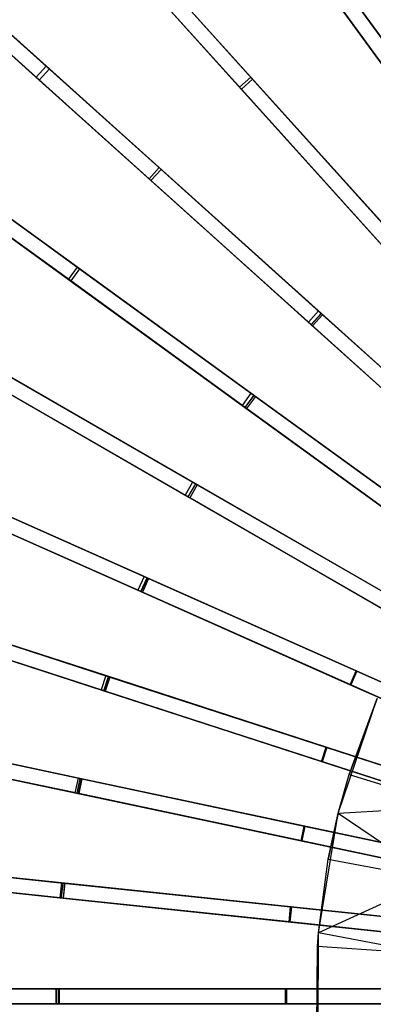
# Model space of a CAD drawing. Extents: x 0.4 to 55.5, y 0.4 to 55.5.
# Tile 31 of 103: x 17.5 to 21, y 27.8 to 37.7. Entities that reach past the tile are written whole.
import ezdxf

# ---------------------------------------------------------------- set-up
doc = ezdxf.new("R2010")
doc.units = 0
doc.header["$LTSCALE"] = 2.54
doc.layers.get('0').update_dxf_attribs({"color": 13, "linetype": 'CONTINUOUS'})

# ---------------------------------------------------------------- blocks, each defined once
blk = doc.blocks.new('M_STL')
at = {"color": 0}
for p, q in [((17.7397, 37.193, 29.9018), (15.1631, 39.513, 28.9283)), ((17.7397, 37.193, 29.9018), (15.1631, 39.513, 28.9283)), ((17.771, 37.1648, 30.0667), (15.1868, 39.4916, 29.0953)), ((17.771, 37.1648, 30.0667), (15.1868, 39.4916, 29.0953)), ((15.0627, 39.4016, 28.9283), (17.6393, 37.0815, 29.9018)), ((15.0627, 39.4016, 28.9283), (17.6393, 37.0815, 29.9018)), ((17.6706, 37.0534, 30.0667), (15.0864, 39.3802, 29.0953)), ((17.6706, 37.0534, 30.0667), (15.0864, 39.3802, 29.0953)), ((22.0343, 36.1556, 30.6813), (19.8907, 39.1061, 29.9023)), ((22.0343, 36.1556, 30.6813), (19.8907, 39.1061, 29.9023)), ((22.056, 36.1258, 30.8404), (19.9154, 39.0721, 30.0671)), ((22.056, 36.1258, 30.8404), (19.9154, 39.0721, 30.0671)), ((19.7694, 39.0179, 29.9023), (21.913, 36.0675, 30.6813)), ((19.7694, 39.0179, 29.9023), (21.913, 36.0675, 30.6813)), ((21.9347, 36.0376, 30.8404), (19.7941, 38.9839, 30.0671)), ((21.9347, 36.0376, 30.8404), (19.7941, 38.9839, 30.0671)), ((18.397, 38.6148, 3.9702), (19.7764, 37.0828, 3.1429)), ((18.397, 38.6148, 3.9702), (19.7764, 37.0828, 3.1429)), ((18.4213, 38.5878, 4.1189), (19.7941, 37.0631, 3.2922)), ((18.4213, 38.5878, 4.1189), (19.7941, 37.0631, 3.2922)), ((18.2855, 38.5144, 3.9702), (19.6649, 36.9825, 3.1429)), ((18.2855, 38.5144, 3.9702), (19.6649, 36.9825, 3.1429)), ((19.6827, 36.9627, 3.2922), (18.3098, 38.4874, 4.1189)), ((19.6827, 36.9627, 3.2922), (18.3098, 38.4874, 4.1189)), ((21.2051, 35.4961, 30.6811), (18.7645, 38.2067, 29.9018)), ((21.2051, 35.4961, 30.6811), (18.7645, 38.2067, 29.9018)), ((21.2298, 35.4687, 30.8402), (18.7926, 38.1754, 30.0667)), ((21.2298, 35.4687, 30.8402), (18.7926, 38.1754, 30.0667)), ((18.653, 38.1063, 29.9018), (21.0936, 35.3957, 30.6811)), ((18.653, 38.1063, 29.9018), (21.0936, 35.3957, 30.6811)), ((21.1183, 35.3683, 30.8402), (18.6812, 38.075, 30.0667)), ((21.1183, 35.3683, 30.8402), (18.6812, 38.075, 30.0667)), ((20.7787, 37.8839, 3.1427), (22.0569, 36.1246, 2.5418)), ((20.7787, 37.8839, 3.1427), (22.0569, 36.1246, 2.5418)), ((20.6573, 37.7957, 3.1427), (21.9356, 36.0364, 2.5418)), ((20.6573, 37.7957, 3.1427), (21.9356, 36.0364, 2.5418)), ((20.7943, 37.8624, 3.2921), (22.0667, 36.1111, 2.6916)), ((20.7943, 37.8624, 3.2921), (22.0667, 36.1111, 2.6916)), ((21.9454, 36.0229, 2.6916), (20.6729, 37.7743, 3.2921)), ((21.9454, 36.0229, 2.6916), (20.6729, 37.7743, 3.2921)), ((17.3316, 37.5605, 3.9702), (18.8635, 36.1811, 3.1429)), ((17.3316, 37.5605, 3.9702), (18.8635, 36.1811, 3.1429)), ((17.3586, 37.5362, 4.1189), (18.8833, 36.1633, 3.2922)), ((17.3586, 37.5362, 4.1189), (18.8833, 36.1633, 3.2922)), ((17.2312, 37.449, 3.9702), (18.7632, 36.0696, 3.1429)), ((17.2312, 37.449, 3.9702), (18.7632, 36.0696, 3.1429)), ((18.7829, 36.0519, 3.2922), (17.2582, 37.4247, 4.1189)), ((18.7829, 36.0519, 3.2922), (17.2582, 37.4247, 4.1189)), ((17.7397, 37.193, 29.9018), (17.6393, 37.0815, 29.9018)), ((17.7397, 37.193, 29.9018), (17.6393, 37.0815, 29.9018)), ((20.4503, 34.7524, 30.6811), (17.7397, 37.193, 29.9018)), ((20.4503, 34.7524, 30.6811), (17.7397, 37.193, 29.9018)), ((17.6706, 37.0534, 30.0667), (17.771, 37.1648, 30.0667)), ((17.6706, 37.0534, 30.0667), (17.771, 37.1648, 30.0667)), ((20.4777, 34.7277, 30.8402), (17.771, 37.1648, 30.0667)), ((20.4777, 34.7277, 30.8402), (17.771, 37.1648, 30.0667)), ((17.6393, 37.0815, 29.9018), (20.3499, 34.6409, 30.6811)), ((17.6393, 37.0815, 29.9018), (20.3499, 34.6409, 30.6811)), ((20.3773, 34.6162, 30.8402), (17.6706, 37.0534, 30.0667)), ((20.3773, 34.6162, 30.8402), (17.6706, 37.0534, 30.0667)), ((19.6649, 36.9825, 3.1429), (19.7764, 37.0828, 3.1429)), ((19.6649, 36.9825, 3.1429), (19.7764, 37.0828, 3.1429)), ((19.7941, 37.0631, 3.2922), (19.6827, 36.9627, 3.2922)), ((19.7941, 37.0631, 3.2922), (19.6827, 36.9627, 3.2922)), ((19.7764, 37.0828, 3.1429), (21.2316, 35.4667, 2.5419)), ((19.7764, 37.0828, 3.1429), (21.2316, 35.4667, 2.5419)), ((19.7941, 37.0631, 3.2922), (21.2428, 35.4543, 2.6917)), ((19.7941, 37.0631, 3.2922), (21.2428, 35.4543, 2.6917)), ((19.6649, 36.9825, 3.1429), (21.1201, 35.3663, 2.5419)), ((19.6649, 36.9825, 3.1429), (21.1201, 35.3663, 2.5419)), ((21.1313, 35.3539, 2.6917), (19.6827, 36.9627, 3.2922)), ((21.1313, 35.3539, 2.6917), (19.6827, 36.9627, 3.2922)), ((16.3826, 36.4003, 3.97), (18.0503, 35.1887, 3.1427)), ((16.3826, 36.4003, 3.97), (18.0503, 35.1887, 3.1427)), ((16.412, 36.379, 4.1187), (18.0717, 35.1731, 3.2921)), ((16.412, 36.379, 4.1187), (18.0717, 35.1731, 3.2921)), ((16.2944, 36.2789, 3.97), (17.9621, 35.0673, 3.1427)), ((16.2944, 36.2789, 3.97), (17.9621, 35.0673, 3.1427)), ((17.9836, 35.0517, 3.2921), (16.3238, 36.2576, 4.1187)), ((17.9836, 35.0517, 3.2921), (16.3238, 36.2576, 4.1187)), ((18.7632, 36.0696, 3.1429), (18.8635, 36.1811, 3.1429)), ((18.7632, 36.0696, 3.1429), (18.8635, 36.1811, 3.1429)), ((18.8833, 36.1633, 3.2922), (18.7829, 36.0519, 3.2922)), ((18.8833, 36.1633, 3.2922), (18.7829, 36.0519, 3.2922)), ((18.8635, 36.1811, 3.1429), (20.4797, 34.7259, 2.5419)), ((18.8635, 36.1811, 3.1429), (20.4797, 34.7259, 2.5419)), ((18.8833, 36.1633, 3.2922), (20.4921, 34.7147, 2.6917)), ((18.8833, 36.1633, 3.2922), (20.4921, 34.7147, 2.6917)), ((19.7785, 33.933, 30.6813), (16.8281, 36.0766, 29.9023)), ((19.7785, 33.933, 30.6813), (16.8281, 36.0766, 29.9023)), ((19.8084, 33.9113, 30.8404), (16.8621, 36.0519, 30.0671)), ((19.8084, 33.9113, 30.8404), (16.8621, 36.0519, 30.0671)), ((18.7632, 36.0696, 3.1429), (20.3793, 34.6144, 2.5419)), ((18.7632, 36.0696, 3.1429), (20.3793, 34.6144, 2.5419)), ((20.3917, 34.6033, 2.6917), (18.7829, 36.0519, 3.2922)), ((20.3917, 34.6033, 2.6917), (18.7829, 36.0519, 3.2922)), ((16.7399, 35.9553, 29.9023), (19.6904, 33.8117, 30.6813)), ((16.7399, 35.9553, 29.9023), (19.6904, 33.8117, 30.6813)), ((19.7202, 33.79, 30.8404), (16.774, 35.9306, 30.0671)), ((19.7202, 33.79, 30.8404), (16.774, 35.9306, 30.0671)), ((17.9621, 35.0673, 3.1427), (18.0503, 35.1887, 3.1427)), ((17.9621, 35.0673, 3.1427), (18.0503, 35.1887, 3.1427)), ((18.0717, 35.1731, 3.2921), (17.9836, 35.0517, 3.2921)), ((18.0717, 35.1731, 3.2921), (17.9836, 35.0517, 3.2921)), ((18.0503, 35.1887, 3.1427), (19.8096, 33.9104, 2.5418)), ((18.0503, 35.1887, 3.1427), (19.8096, 33.9104, 2.5418)), ((18.0717, 35.1731, 3.2921), (19.8231, 33.9006, 2.6916)), ((18.0717, 35.1731, 3.2921), (19.8231, 33.9006, 2.6916)), ((17.9621, 35.0673, 3.1427), (19.7215, 33.7891, 2.5418)), ((17.9621, 35.0673, 3.1427), (19.7215, 33.7891, 2.5418)), ((19.735, 33.7793, 2.6916), (17.9836, 35.0517, 3.2921)), ((19.735, 33.7793, 2.6916), (17.9836, 35.0517, 3.2921)), ((19.1974, 33.0473, 30.6818), (16.0399, 34.8703, 29.9033)), ((19.1974, 33.0473, 30.6818), (16.0399, 34.8703, 29.9033)), ((19.2293, 33.0289, 30.841), (16.0763, 34.8493, 30.0681)), ((19.2293, 33.0289, 30.841), (16.0763, 34.8493, 30.0681)), ((15.9649, 34.7404, 29.9033), (19.1224, 32.9174, 30.6818)), ((15.9649, 34.7404, 29.9033), (19.1224, 32.9174, 30.6818)), ((20.4503, 34.7524, 30.6811), (20.3499, 34.6409, 30.6811)), ((20.4503, 34.7524, 30.6811), (20.3499, 34.6409, 30.6811)), ((22.9839, 32.4711, 31.2016), (20.4503, 34.7524, 30.6811)), ((22.9839, 32.4711, 31.2016), (20.4503, 34.7524, 30.6811)), ((19.1543, 32.899, 30.841), (16.0013, 34.7194, 30.0681)), ((19.1543, 32.899, 30.841), (16.0013, 34.7194, 30.0681)), ((20.3773, 34.6162, 30.8402), (20.4777, 34.7277, 30.8402)), ((20.3773, 34.6162, 30.8402), (20.4777, 34.7277, 30.8402)), ((20.3793, 34.6144, 2.5419), (20.4797, 34.7259, 2.5419)), ((20.3793, 34.6144, 2.5419), (20.4797, 34.7259, 2.5419)), ((20.4921, 34.7147, 2.6917), (20.3917, 34.6033, 2.6917)), ((20.4921, 34.7147, 2.6917), (20.3917, 34.6033, 2.6917)), ((23.0126, 32.4453, 31.3575), (20.4777, 34.7277, 30.8402)), ((23.0126, 32.4453, 31.3575), (20.4777, 34.7277, 30.8402)), ((20.4797, 34.7259, 2.5419), (22.1745, 33.1999, 2.1748)), ((20.4797, 34.7259, 2.5419), (22.1745, 33.1999, 2.1748)), ((20.4921, 34.7147, 2.6917), (22.1802, 33.1948, 2.3248)), ((20.4921, 34.7147, 2.6917), (22.1802, 33.1948, 2.3248)), ((20.3499, 34.6409, 30.6811), (22.8836, 32.3596, 31.2016)), ((20.3499, 34.6409, 30.6811), (22.8836, 32.3596, 31.2016)), ((22.9122, 32.3338, 31.3575), (20.3773, 34.6162, 30.8402)), ((22.9122, 32.3338, 31.3575), (20.3773, 34.6162, 30.8402)), ((20.3793, 34.6144, 2.5419), (22.0741, 33.0885, 2.1748)), ((20.3793, 34.6144, 2.5419), (22.0741, 33.0885, 2.1748)), ((22.0798, 33.0833, 2.3248), (20.3917, 34.6033, 2.6917)), ((22.0798, 33.0833, 2.3248), (20.3917, 34.6033, 2.6917)), ((17.3456, 34.1165, 3.1425), (19.2287, 33.0293, 2.5417)), ((17.3456, 34.1165, 3.1425), (19.2287, 33.0293, 2.5417)), ((17.3685, 34.1032, 3.2918), (19.2431, 33.0209, 2.6915)), ((17.3685, 34.1032, 3.2918), (19.2431, 33.0209, 2.6915)), ((17.2706, 33.9866, 3.1425), (19.1537, 32.8994, 2.5417)), ((17.2706, 33.9866, 3.1425), (19.1537, 32.8994, 2.5417)), ((19.1681, 32.891, 2.6915), (17.2935, 33.9733, 3.2918)), ((19.1681, 32.891, 2.6915), (17.2935, 33.9733, 3.2918)), ((19.7785, 33.933, 30.6813), (19.6904, 33.8117, 30.6813)), ((19.7785, 33.933, 30.6813), (19.6904, 33.8117, 30.6813)), ((19.7202, 33.79, 30.8404), (19.8084, 33.9113, 30.8404)), ((19.7202, 33.79, 30.8404), (19.8084, 33.9113, 30.8404)), ((19.7215, 33.7891, 2.5418), (19.8096, 33.9104, 2.5418)), ((19.7215, 33.7891, 2.5418), (19.8096, 33.9104, 2.5418)), ((19.8231, 33.9006, 2.6916), (19.735, 33.7793, 2.6916)), ((19.8231, 33.9006, 2.6916), (19.735, 33.7793, 2.6916)), ((22.5366, 31.9292, 31.2017), (19.7785, 33.933, 30.6813)), ((22.5366, 31.9292, 31.2017), (19.7785, 33.933, 30.6813)), ((22.5677, 31.9065, 31.3576), (19.8084, 33.9113, 30.8404)), ((22.5677, 31.9065, 31.3576), (19.8084, 33.9113, 30.8404)), ((19.8096, 33.9104, 2.5418), (21.6545, 32.5701, 2.1748)), ((19.8096, 33.9104, 2.5418), (21.6545, 32.5701, 2.1748)), ((19.8231, 33.9006, 2.6916), (21.6607, 32.5655, 2.3247)), ((19.8231, 33.9006, 2.6916), (21.6607, 32.5655, 2.3247)), ((19.6904, 33.8117, 30.6813), (22.4484, 31.8078, 31.2017)), ((19.6904, 33.8117, 30.6813), (22.4484, 31.8078, 31.2017)), ((22.4796, 31.7852, 31.3576), (19.7202, 33.79, 30.8404)), ((22.4796, 31.7852, 31.3576), (19.7202, 33.79, 30.8404)), ((19.7215, 33.7891, 2.5418), (21.5663, 32.4487, 2.1748)), ((19.7215, 33.7891, 2.5418), (21.5663, 32.4487, 2.1748)), ((21.5725, 32.4442, 2.3247), (19.735, 33.7793, 2.6916)), ((21.5725, 32.4442, 2.3247), (19.735, 33.7793, 2.6916)), ((18.7134, 32.1055, 30.6826), (15.3839, 33.5878, 29.9046)), ((18.7134, 32.1055, 30.6826), (15.3839, 33.5878, 29.9046)), ((18.747, 32.0905, 30.8417), (15.4222, 33.5708, 30.0694)), ((18.747, 32.0905, 30.8417), (15.4222, 33.5708, 30.0694)), ((15.3229, 33.4508, 29.9046), (18.6524, 31.9684, 30.6826)), ((15.3229, 33.4508, 29.9046), (18.6524, 31.9684, 30.6826)), ((18.686, 31.9535, 30.8417), (15.3611, 33.4338, 30.0694)), ((18.686, 31.9535, 30.8417), (15.3611, 33.4338, 30.0694)), ((16.7571, 32.9765, 3.1421), (18.7433, 32.0922, 2.5415)), ((16.7571, 32.9765, 3.1421), (18.7433, 32.0922, 2.5415)), ((19.1974, 33.0473, 30.6818), (19.1224, 32.9174, 30.6818)), ((19.1974, 33.0473, 30.6818), (19.1224, 32.9174, 30.6818)), ((19.1537, 32.8994, 2.5417), (19.2287, 33.0293, 2.5417)), ((19.1537, 32.8994, 2.5417), (19.2287, 33.0293, 2.5417)), ((19.1543, 32.899, 30.841), (19.2293, 33.0289, 30.841)), ((19.1543, 32.899, 30.841), (19.2293, 33.0289, 30.841)), ((19.2431, 33.0209, 2.6915), (19.1681, 32.891, 2.6915)), ((19.2431, 33.0209, 2.6915), (19.1681, 32.891, 2.6915)), ((22.1494, 31.343, 31.202), (19.1974, 33.0473, 30.6818)), ((22.1494, 31.343, 31.202), (19.1974, 33.0473, 30.6818)), ((19.2287, 33.0293, 2.5417), (21.2033, 31.8892, 2.1748)), ((19.2287, 33.0293, 2.5417), (21.2033, 31.8892, 2.1748)), ((22.1827, 31.3238, 31.3579), (19.2293, 33.0289, 30.841)), ((22.1827, 31.3238, 31.3579), (19.2293, 33.0289, 30.841)), ((19.2431, 33.0209, 2.6915), (21.21, 31.8854, 2.3247)), ((19.2431, 33.0209, 2.6915), (21.21, 31.8854, 2.3247)), ((16.7814, 32.9657, 3.2914), (18.7585, 32.0854, 2.6913)), ((16.7814, 32.9657, 3.2914), (18.7585, 32.0854, 2.6913)), ((19.1224, 32.9174, 30.6818), (22.0744, 31.2131, 31.202)), ((19.1224, 32.9174, 30.6818), (22.0744, 31.2131, 31.202)), ((19.1537, 32.8994, 2.5417), (21.1283, 31.7593, 2.1748)), ((19.1537, 32.8994, 2.5417), (21.1283, 31.7593, 2.1748)), ((22.1077, 31.1939, 31.3579), (19.1543, 32.899, 30.841)), ((22.1077, 31.1939, 31.3579), (19.1543, 32.899, 30.841)), ((21.135, 31.7555, 2.3247), (19.1681, 32.891, 2.6915)), ((21.135, 31.7555, 2.3247), (19.1681, 32.891, 2.6915)), ((16.6961, 32.8394, 3.1421), (18.6823, 31.9551, 2.5415)), ((16.6961, 32.8394, 3.1421), (18.6823, 31.9551, 2.5415)), ((18.6975, 31.9484, 2.6913), (16.7204, 32.8286, 3.2914)), ((18.6975, 31.9484, 2.6913), (16.7204, 32.8286, 3.2914)), ((18.3318, 31.1182, 30.6836), (14.8673, 32.2439, 29.9064)), ((18.3318, 31.1182, 30.6836), (14.8673, 32.2439, 29.9064)), ((18.3667, 31.1069, 30.8427), (14.9069, 32.2311, 30.0711)), ((18.3667, 31.1069, 30.8427), (14.9069, 32.2311, 30.0711)), ((14.8209, 32.1013, 29.9064), (18.2854, 30.9756, 30.6836)), ((14.8209, 32.1013, 29.9064), (18.2854, 30.9756, 30.6836)), ((18.7134, 32.1055, 30.6826), (18.6524, 31.9684, 30.6826)), ((18.7134, 32.1055, 30.6826), (18.6524, 31.9684, 30.6826)), ((18.6823, 31.9551, 2.5415), (18.7433, 32.0922, 2.5415)), ((18.6823, 31.9551, 2.5415), (18.7433, 32.0922, 2.5415)), ((18.686, 31.9535, 30.8417), (18.747, 32.0905, 30.8417)), ((18.686, 31.9535, 30.8417), (18.747, 32.0905, 30.8417)), ((21.8267, 30.7193, 31.2025), (18.7134, 32.1055, 30.6826)), ((21.8267, 30.7193, 31.2025), (18.7134, 32.1055, 30.6826)), ((18.7433, 32.0922, 2.5415), (20.8259, 31.1649, 2.1747)), ((18.7433, 32.0922, 2.5415), (20.8259, 31.1649, 2.1747)), ((21.8618, 30.7037, 31.3583), (18.747, 32.0905, 30.8417)), ((21.8618, 30.7037, 31.3583), (18.747, 32.0905, 30.8417)), ((18.3203, 30.9642, 30.8427), (14.8605, 32.0884, 30.0711)), ((18.3203, 30.9642, 30.8427), (14.8605, 32.0884, 30.0711)), ((18.7585, 32.0854, 2.6913), (18.6975, 31.9484, 2.6913)), ((18.7585, 32.0854, 2.6913), (18.6975, 31.9484, 2.6913)), ((18.7585, 32.0854, 2.6913), (20.8329, 31.1618, 2.3247)), ((18.7585, 32.0854, 2.6913), (20.8329, 31.1618, 2.3247)), ((18.6524, 31.9684, 30.6826), (21.7657, 30.5823, 31.2025)), ((18.6524, 31.9684, 30.6826), (21.7657, 30.5823, 31.2025)), ((18.6823, 31.9551, 2.5415), (20.7649, 31.0279, 2.1747)), ((18.6823, 31.9551, 2.5415), (20.7649, 31.0279, 2.1747)), ((21.8008, 30.5667, 31.3583), (18.686, 31.9535, 30.8417)), ((21.8008, 30.5667, 31.3583), (18.686, 31.9535, 30.8417)), ((20.7719, 31.0248, 2.3247), (18.6975, 31.9484, 2.6913)), ((20.7719, 31.0248, 2.3247), (18.6975, 31.9484, 2.6913)), ((16.2914, 31.7812, 3.1416), (18.3587, 31.1095, 2.5413)), ((16.2914, 31.7812, 3.1416), (18.3587, 31.1095, 2.5413)), ((16.3167, 31.773, 3.2909), (18.3746, 31.1043, 2.6911)), ((16.3167, 31.773, 3.2909), (18.3746, 31.1043, 2.6911)), ((16.2451, 31.6385, 3.1416), (18.3124, 30.9668, 2.5413)), ((16.2451, 31.6385, 3.1416), (18.3124, 30.9668, 2.5413)), ((18.3282, 30.9617, 2.6911), (16.2703, 31.6303, 3.2909)), ((18.3282, 30.9617, 2.6911), (16.2703, 31.6303, 3.2909)), ((18.3318, 31.1182, 30.6836), (18.2854, 30.9756, 30.6836)), ((18.3318, 31.1182, 30.6836), (18.2854, 30.9756, 30.6836)), ((18.3124, 30.9668, 2.5413), (18.3587, 31.1095, 2.5413)), ((18.3124, 30.9668, 2.5413), (18.3587, 31.1095, 2.5413)), ((21.5721, 30.0654, 31.203), (18.3318, 31.1182, 30.6836)), ((21.5721, 30.0654, 31.203), (18.3318, 31.1182, 30.6836)), ((18.3587, 31.1095, 2.5413), (20.5264, 30.4052, 2.1747)), ((18.3587, 31.1095, 2.5413), (20.5264, 30.4052, 2.1747)), ((20.7649, 31.0279, 2.1747), (20.8259, 31.1649, 2.1747)), ((20.7649, 31.0279, 2.1747), (20.8259, 31.1649, 2.1747)), ((20.8329, 31.1618, 2.3247), (20.7719, 31.0248, 2.3247)), ((20.8329, 31.1618, 2.3247), (20.7719, 31.0248, 2.3247)), ((20.8259, 31.1649, 2.1747), (23.0031, 30.1956, 2.0501)), ((20.8259, 31.1649, 2.1747), (23.0031, 30.1956, 2.0501)), ((20.8329, 31.1618, 2.3247), (23.0031, 30.1956, 2.2001)), ((20.8329, 31.1618, 2.3247), (23.0031, 30.1956, 2.2001)), ((18.3203, 30.9642, 30.8427), (18.3667, 31.1069, 30.8427)), ((18.3203, 30.9642, 30.8427), (18.3667, 31.1069, 30.8427)), ((18.3746, 31.1043, 2.6911), (18.3282, 30.9617, 2.6911)), ((18.3746, 31.1043, 2.6911), (18.3282, 30.9617, 2.6911)), ((21.6085, 30.0536, 31.3588), (18.3667, 31.1069, 30.8427)), ((21.6085, 30.0536, 31.3588), (18.3667, 31.1069, 30.8427)), ((18.3746, 31.1043, 2.6911), (20.5337, 30.4028, 2.3246)), ((18.3746, 31.1043, 2.6911), (20.5337, 30.4028, 2.3246)), ((20.7649, 31.0279, 2.1747), (22.9421, 30.0586, 2.0501)), ((20.7649, 31.0279, 2.1747), (22.9421, 30.0586, 2.0501)), ((22.9421, 30.0586, 2.2001), (20.7719, 31.0248, 2.3247)), ((22.9421, 30.0586, 2.2001), (20.7719, 31.0248, 2.3247)), ((18.2854, 30.9756, 30.6836), (21.5257, 29.9227, 31.203)), ((18.2854, 30.9756, 30.6836), (21.5257, 29.9227, 31.203)), ((18.3124, 30.9668, 2.5413), (20.4801, 30.2625, 2.1747)), ((18.3124, 30.9668, 2.5413), (20.4801, 30.2625, 2.1747)), ((21.5622, 29.9109, 31.3588), (18.3203, 30.9642, 30.8427)), ((21.5622, 29.9109, 31.3588), (18.3203, 30.9642, 30.8427)), ((20.4874, 30.2601, 2.3246), (18.3282, 30.9617, 2.6911)), ((20.4874, 30.2601, 2.3246), (18.3282, 30.9617, 2.6911)), ((18.0565, 30.0969, 30.6847), (14.4954, 30.8538, 29.9085)), ((18.0565, 30.0969, 30.6847), (14.4954, 30.8538, 29.9085)), ((18.0923, 30.0893, 30.8438), (14.5359, 30.8452, 30.0731)), ((18.0923, 30.0893, 30.8438), (14.5359, 30.8452, 30.0731)), ((20.648, 29.7463, 202.0566), (21.0347, 30.8896, 202.0566)), ((20.648, 29.7463, 202.0566), (21.0347, 30.8896, 202.0566)), ((20.7563, 30.1341, 200.8566), (21.0347, 30.8896, 200.8566)), ((21.0347, 30.8896, 202.0566), (20.7563, 30.1341, 200.8566)), ((21.0347, 30.8896, 202.0566), (20.7563, 30.1341, 200.8566)), ((20.7563, 30.1341, 200.8566), (21.0347, 30.8896, 200.8566)), ((14.4642, 30.7071, 29.9085), (18.0253, 29.9501, 30.6847)), ((14.4642, 30.7071, 29.9085), (18.0253, 29.9501, 30.6847)), ((18.0611, 29.9425, 30.8438), (14.5047, 30.6985, 30.0731)), ((18.0611, 29.9425, 30.8438), (14.5047, 30.6985, 30.0731)), ((15.9535, 30.5439, 3.1411), (18.0792, 30.092, 2.5411)), ((15.9535, 30.5439, 3.1411), (18.0792, 30.092, 2.5411)), ((15.9794, 30.5384, 3.2904), (18.0955, 30.0886, 2.6908)), ((15.9794, 30.5384, 3.2904), (18.0955, 30.0886, 2.6908)), ((15.9223, 30.3972, 3.1411), (18.048, 29.9453, 2.5411)), ((15.9223, 30.3972, 3.1411), (18.048, 29.9453, 2.5411)), ((18.0643, 29.9419, 2.6908), (15.9483, 30.3916, 3.2904)), ((18.0643, 29.9419, 2.6908), (15.9483, 30.3916, 3.2904)), ((20.4801, 30.2625, 2.1747), (20.5264, 30.4052, 2.1747)), ((20.4801, 30.2625, 2.1747), (20.5264, 30.4052, 2.1747)), ((20.5337, 30.4028, 2.3246), (20.4874, 30.2601, 2.3246)), ((20.5337, 30.4028, 2.3246), (20.4874, 30.2601, 2.3246)), ((20.5264, 30.4052, 2.1747), (22.7925, 29.6689, 2.0501)), ((20.5264, 30.4052, 2.1747), (22.7925, 29.6689, 2.0501)), ((20.5337, 30.4028, 2.3246), (22.7925, 29.6689, 2.2001)), ((20.5337, 30.4028, 2.3246), (22.7925, 29.6689, 2.2001)), ((20.4801, 30.2625, 2.1747), (22.7462, 29.5262, 2.0501)), ((20.4801, 30.2625, 2.1747), (22.7462, 29.5262, 2.0501)), ((22.7462, 29.5262, 2.2001), (20.4874, 30.2601, 2.3246)), ((22.7462, 29.5262, 2.2001), (20.4874, 30.2601, 2.3246)), ((20.648, 29.7463, 200.8566), (20.7563, 30.1341, 200.8566)), ((20.648, 29.7463, 202.0566), (20.7563, 30.1341, 200.8566)), ((20.648, 29.7463, 200.8566), (20.7563, 30.1341, 200.8566)), ((20.648, 29.7463, 202.0566), (20.7563, 30.1341, 200.8566)), ((20.7563, 30.1341, 200.8566), (21.7942, 29.8139, 200.306)), ((20.7563, 30.1341, 200.8566), (21.7942, 29.8139, 200.306)), ((18.0565, 30.0969, 30.6847), (18.0253, 29.9501, 30.6847)), ((18.0565, 30.0969, 30.6847), (18.0253, 29.9501, 30.6847)), ((18.048, 29.9453, 2.5411), (18.0792, 30.092, 2.5411)), ((18.048, 29.9453, 2.5411), (18.0792, 30.092, 2.5411)), ((21.3881, 29.3887, 31.2037), (18.0565, 30.0969, 30.6847)), ((21.3881, 29.3887, 31.2037), (18.0565, 30.0969, 30.6847)), ((18.0611, 29.9425, 30.8438), (18.0923, 30.0893, 30.8438)), ((18.0611, 29.9425, 30.8438), (18.0923, 30.0893, 30.8438)), ((18.0955, 30.0886, 2.6908), (18.0643, 29.9419, 2.6908)), ((18.0955, 30.0886, 2.6908), (18.0643, 29.9419, 2.6908)), ((18.0792, 30.092, 2.5411), (20.3081, 29.6183, 2.1746)), ((18.0792, 30.092, 2.5411), (20.3081, 29.6183, 2.1746)), ((21.4255, 29.3808, 31.3595), (18.0923, 30.0893, 30.8438)), ((21.4255, 29.3808, 31.3595), (18.0923, 30.0893, 30.8438)), ((18.0955, 30.0886, 2.6908), (20.3156, 29.6167, 2.3246)), ((18.0955, 30.0886, 2.6908), (20.3156, 29.6167, 2.3246)), ((18.0253, 29.9501, 30.6847), (21.3569, 29.242, 31.2037)), ((18.0253, 29.9501, 30.6847), (21.3569, 29.242, 31.2037)), ((18.048, 29.9453, 2.5411), (20.2769, 29.4716, 2.1746)), ((18.048, 29.9453, 2.5411), (20.2769, 29.4716, 2.1746)), ((21.3943, 29.2341, 31.3595), (18.0611, 29.9425, 30.8438)), ((21.3943, 29.2341, 31.3595), (18.0611, 29.9425, 30.8438)), ((20.2844, 29.47, 2.3246), (18.0643, 29.9419, 2.6908)), ((20.2844, 29.47, 2.3246), (18.0643, 29.9419, 2.6908)), ((20.4497, 28.5556, 202.0566), (20.648, 29.7463, 202.0566)), ((20.4497, 28.5556, 202.0566), (20.648, 29.7463, 202.0566)), ((20.5481, 29.2872, 200.8566), (20.648, 29.7463, 200.8566)), ((20.648, 29.7463, 202.0566), (20.5481, 29.2872, 200.8566)), ((20.648, 29.7463, 202.0566), (20.5481, 29.2872, 200.8566)), ((20.5481, 29.2872, 200.8566), (20.648, 29.7463, 200.8566)), ((20.648, 29.7463, 200.8566), (21.7942, 29.8139, 200.306)), ((20.648, 29.7463, 200.8566), (21.7942, 29.8139, 200.306)), ((20.648, 29.7463, 200.8566), (21.6162, 29.0896, 200.306)), ((20.648, 29.7463, 200.8566), (21.6162, 29.0896, 200.306)), ((20.648, 29.7463, 202.0566), (20.648, 29.7463, 200.8566)), ((20.648, 29.7463, 202.0566), (20.648, 29.7463, 200.8566)), ((20.2769, 29.4716, 2.1746), (20.3081, 29.6183, 2.1746)), ((20.2769, 29.4716, 2.1746), (20.3081, 29.6183, 2.1746)), ((20.3156, 29.6167, 2.3246), (20.2844, 29.47, 2.3246)), ((20.3156, 29.6167, 2.3246), (20.2844, 29.47, 2.3246)), ((20.3081, 29.6183, 2.1746), (22.6381, 29.123, 2.0501)), ((20.3081, 29.6183, 2.1746), (22.6381, 29.123, 2.0501)), ((20.3156, 29.6167, 2.3246), (22.6381, 29.123, 2.2001)), ((20.3156, 29.6167, 2.3246), (22.6381, 29.123, 2.2001)), ((20.2769, 29.4716, 2.1746), (22.6069, 28.9763, 2.0501)), ((20.2769, 29.4716, 2.1746), (22.6069, 28.9763, 2.0501)), ((22.6069, 28.9763, 2.2001), (20.2844, 29.47, 2.3246)), ((22.6069, 28.9763, 2.2001), (20.2844, 29.47, 2.3246)), ((17.8902, 29.0529, 30.686), (14.2718, 29.4332, 29.9108)), ((17.8902, 29.0529, 30.686), (14.2718, 29.4332, 29.9108)), ((17.9265, 29.0491, 30.845), (14.3128, 29.4289, 30.0753)), ((17.9265, 29.0491, 30.845), (14.3128, 29.4289, 30.0753)), ((14.2561, 29.284, 29.9108), (17.8746, 28.9037, 30.686)), ((14.2561, 29.284, 29.9108), (17.8746, 28.9037, 30.686)), ((17.9109, 28.8999, 30.845), (14.2971, 29.2797, 30.0753)), ((17.9109, 28.8999, 30.845), (14.2971, 29.2797, 30.0753)), ((15.7469, 29.2782, 3.1404), (17.9077, 29.0511, 2.5408)), ((15.7469, 29.2782, 3.1404), (17.9077, 29.0511, 2.5408)), ((15.7733, 29.2754, 3.2897), (17.9243, 29.0493, 2.6906)), ((15.7733, 29.2754, 3.2897), (17.9243, 29.0493, 2.6906)), ((20.4497, 28.5556, 200.8566), (20.5481, 29.2872, 200.8566)), ((20.4497, 28.5556, 202.0566), (20.5481, 29.2872, 200.8566)), ((20.4497, 28.5556, 200.8566), (20.5481, 29.2872, 200.8566)), ((20.4497, 28.5556, 202.0566), (20.5481, 29.2872, 200.8566)), ((20.5481, 29.2872, 200.8566), (21.6162, 29.0896, 200.306)), ((20.5481, 29.2872, 200.8566), (21.6162, 29.0896, 200.306)), ((15.7313, 29.129, 3.1404), (17.892, 28.9019, 2.5408)), ((15.7313, 29.129, 3.1404), (17.892, 28.9019, 2.5408)), ((17.9086, 28.9001, 2.6906), (15.7576, 29.1262, 3.2897)), ((17.9086, 28.9001, 2.6906), (15.7576, 29.1262, 3.2897)), ((17.8902, 29.0529, 30.686), (17.8746, 28.9037, 30.686)), ((17.8902, 29.0529, 30.686), (17.8746, 28.9037, 30.686)), ((21.2765, 28.697, 31.2044), (17.8902, 29.0529, 30.686)), ((21.2765, 28.697, 31.2044), (17.8902, 29.0529, 30.686)), ((17.892, 28.9019, 2.5408), (17.9077, 29.0511, 2.5408)), ((17.892, 28.9019, 2.5408), (17.9077, 29.0511, 2.5408)), ((17.9077, 29.0511, 2.5408), (20.1733, 28.8129, 2.1745)), ((17.9077, 29.0511, 2.5408), (20.1733, 28.8129, 2.1745)), ((17.9243, 29.0493, 2.6906), (17.9086, 28.9001, 2.6906)), ((17.9243, 29.0493, 2.6906), (17.9086, 28.9001, 2.6906)), ((17.9109, 28.8999, 30.845), (17.9265, 29.0491, 30.845)), ((17.9109, 28.8999, 30.845), (17.9265, 29.0491, 30.845)), ((17.9243, 29.0493, 2.6906), (20.1809, 28.8121, 2.3245)), ((17.9243, 29.0493, 2.6906), (20.1809, 28.8121, 2.3245)), ((21.3143, 28.693, 31.3602), (17.9265, 29.0491, 30.845)), ((21.3143, 28.693, 31.3602), (17.9265, 29.0491, 30.845)), ((21.6162, 29.0896, 200.306), (20.4497, 28.5556, 200.8566)), ((21.6162, 29.0896, 200.306), (20.4497, 28.5556, 200.8566)), ((17.8746, 28.9037, 30.686), (21.2608, 28.5478, 31.2044)), ((17.8746, 28.9037, 30.686), (21.2608, 28.5478, 31.2044)), ((17.892, 28.9019, 2.5408), (20.1576, 28.6638, 2.1745)), ((17.892, 28.9019, 2.5408), (20.1576, 28.6638, 2.1745)), ((20.1652, 28.663, 2.3245), (17.9086, 28.9001, 2.6906)), ((20.1652, 28.663, 2.3245), (17.9086, 28.9001, 2.6906)), ((21.2987, 28.5438, 31.3602), (17.9109, 28.8999, 30.845)), ((21.2987, 28.5438, 31.3602), (17.9109, 28.8999, 30.845)), ((20.1576, 28.6638, 2.1745), (20.1733, 28.8129, 2.1745)), ((20.1576, 28.6638, 2.1745), (20.1733, 28.8129, 2.1745)), ((20.1809, 28.8121, 2.3245), (20.1652, 28.663, 2.3245)), ((20.1809, 28.8121, 2.3245), (20.1652, 28.663, 2.3245)), ((20.1733, 28.8129, 2.1745), (22.5416, 28.564, 2.0501)), ((20.1733, 28.8129, 2.1745), (22.5416, 28.564, 2.0501)), ((20.1809, 28.8121, 2.3245), (22.5416, 28.564, 2.2001)), ((20.1809, 28.8121, 2.3245), (22.5416, 28.564, 2.2001)), ((20.1576, 28.6638, 2.1745), (22.526, 28.4148, 2.0501)), ((20.1576, 28.6638, 2.1745), (22.526, 28.4148, 2.0501)), ((22.526, 28.4148, 2.2001), (20.1652, 28.663, 2.3245)), ((22.526, 28.4148, 2.2001), (20.1652, 28.663, 2.3245)), ((20.4323, 27.5496, 200.8566), (20.4497, 28.5556, 202.0566)), ((20.4323, 27.5496, 200.8566), (20.4497, 28.5556, 202.0566)), ((20.4396, 28.4218, 200.8566), (20.4497, 28.5556, 200.8566)), ((20.4396, 28.4218, 200.8566), (20.4497, 28.5556, 200.8566)), ((20.4396, 28.4218, 200.8566), (20.4497, 28.5556, 202.0566)), ((20.4396, 28.4218, 200.8566), (20.4497, 28.5556, 202.0566)), ((20.445, 27.3487, 202.0566), (20.4497, 28.5556, 202.0566)), ((20.445, 27.3487, 202.0566), (20.4497, 28.5556, 202.0566)), ((21.5234, 28.3495, 200.306), (20.4497, 28.5556, 200.8566)), ((21.5234, 28.3495, 200.306), (20.4497, 28.5556, 200.8566)), ((20.4497, 28.5556, 202.0566), (20.4497, 28.5556, 200.8566)), ((20.4497, 28.5556, 202.0566), (20.4497, 28.5556, 200.8566)), ((20.4323, 27.5496, 200.8566), (20.4396, 28.4218, 200.8566)), ((20.4323, 27.5496, 200.8566), (20.4396, 28.4218, 200.8566)), ((20.4396, 28.4218, 200.8566), (21.5234, 28.3495, 200.306)), ((20.4396, 28.4218, 200.8566), (21.5234, 28.3495, 200.306)), ((17.8347, 27.998, 30.6874), (14.1987, 27.998, 29.9132)), ((17.8347, 27.998, 30.6874), (14.1987, 27.998, 29.9132)), ((17.8711, 27.998, 30.8464), (14.2397, 27.998, 30.0777)), ((17.8711, 27.998, 30.8464), (14.2397, 27.998, 30.0777)), ((15.674, 27.998, 3.1398), (17.846, 27.998, 2.5405)), ((15.674, 27.998, 3.1398), (17.846, 27.998, 2.5405)), ((15.7005, 27.998, 3.2891), (17.8627, 27.998, 2.6902)), ((15.7005, 27.998, 3.2891), (17.8627, 27.998, 2.6902)), ((21.2383, 27.998, 31.2051), (17.8347, 27.998, 30.6874)), ((17.8347, 27.998, 30.6874), (17.8347, 27.848, 30.6874)), ((21.2383, 27.998, 31.2051), (17.8347, 27.998, 30.6874)), ((17.8347, 27.998, 30.6874), (17.8347, 27.848, 30.6874)), ((17.846, 27.998, 2.5405), (20.1234, 27.998, 2.1744)), ((17.846, 27.848, 2.5405), (17.846, 27.998, 2.5405)), ((17.846, 27.998, 2.5405), (20.1234, 27.998, 2.1744)), ((17.846, 27.848, 2.5405), (17.846, 27.998, 2.5405)), ((17.8627, 27.998, 2.6902), (20.1311, 27.998, 2.3244)), ((17.8627, 27.998, 2.6902), (20.1311, 27.998, 2.3244)), ((17.8627, 27.998, 2.6902), (17.8627, 27.848, 2.6902)), ((17.8627, 27.998, 2.6902), (17.8627, 27.848, 2.6902)), ((21.2762, 27.998, 31.3609), (17.8711, 27.998, 30.8464)), ((17.8711, 27.848, 30.8464), (17.8711, 27.998, 30.8464)), ((21.2762, 27.998, 31.3609), (17.8711, 27.998, 30.8464)), ((17.8711, 27.848, 30.8464), (17.8711, 27.998, 30.8464)), ((20.1234, 27.998, 2.1744), (22.5041, 27.998, 2.0501)), ((20.1234, 27.848, 2.1744), (20.1234, 27.998, 2.1744)), ((20.1234, 27.998, 2.1744), (22.5041, 27.998, 2.0501)), ((20.1234, 27.848, 2.1744), (20.1234, 27.998, 2.1744)), ((20.1311, 27.998, 2.3244), (22.5041, 27.998, 2.2001)), ((20.1311, 27.998, 2.3244), (22.5041, 27.998, 2.2001)), ((20.1311, 27.998, 2.3244), (20.1311, 27.848, 2.3244)), ((20.1311, 27.998, 2.3244), (20.1311, 27.848, 2.3244)), ((14.1987, 27.848, 29.9132), (17.8347, 27.848, 30.6874)), ((14.1987, 27.848, 29.9132), (17.8347, 27.848, 30.6874)), ((17.8711, 27.848, 30.8464), (14.2397, 27.848, 30.0777)), ((17.8711, 27.848, 30.8464), (14.2397, 27.848, 30.0777)), ((15.674, 27.848, 3.1398), (17.846, 27.848, 2.5405)), ((15.674, 27.848, 3.1398), (17.846, 27.848, 2.5405)), ((17.8627, 27.848, 2.6902), (15.7005, 27.848, 3.2891)), ((17.8627, 27.848, 2.6902), (15.7005, 27.848, 3.2891)), ((17.8347, 27.848, 30.6874), (21.2383, 27.848, 31.2051)), ((17.8347, 27.848, 30.6874), (21.2383, 27.848, 31.2051)), ((17.846, 27.848, 2.5405), (20.1234, 27.848, 2.1744)), ((17.846, 27.848, 2.5405), (20.1234, 27.848, 2.1744)), ((20.1311, 27.848, 2.3244), (17.8627, 27.848, 2.6902)), ((20.1311, 27.848, 2.3244), (17.8627, 27.848, 2.6902)), ((21.2762, 27.848, 31.3609), (17.8711, 27.848, 30.8464)), ((21.2762, 27.848, 31.3609), (17.8711, 27.848, 30.8464)), ((20.1234, 27.848, 2.1744), (22.5041, 27.848, 2.0501)), ((20.1234, 27.848, 2.1744), (22.5041, 27.848, 2.0501)), ((22.5041, 27.848, 2.2001), (20.1311, 27.848, 2.3244)), ((22.5041, 27.848, 2.2001), (20.1311, 27.848, 2.3244))]:
    blk.add_line(p, q, dxfattribs=at)

msp = doc.modelspace()

# ---------------------------------------------------------------- block references
at = {"color": 0}
msp.add_blockref('M_STL', (0, 0), dxfattribs=at)

doc.saveas('drawing.dxf')
